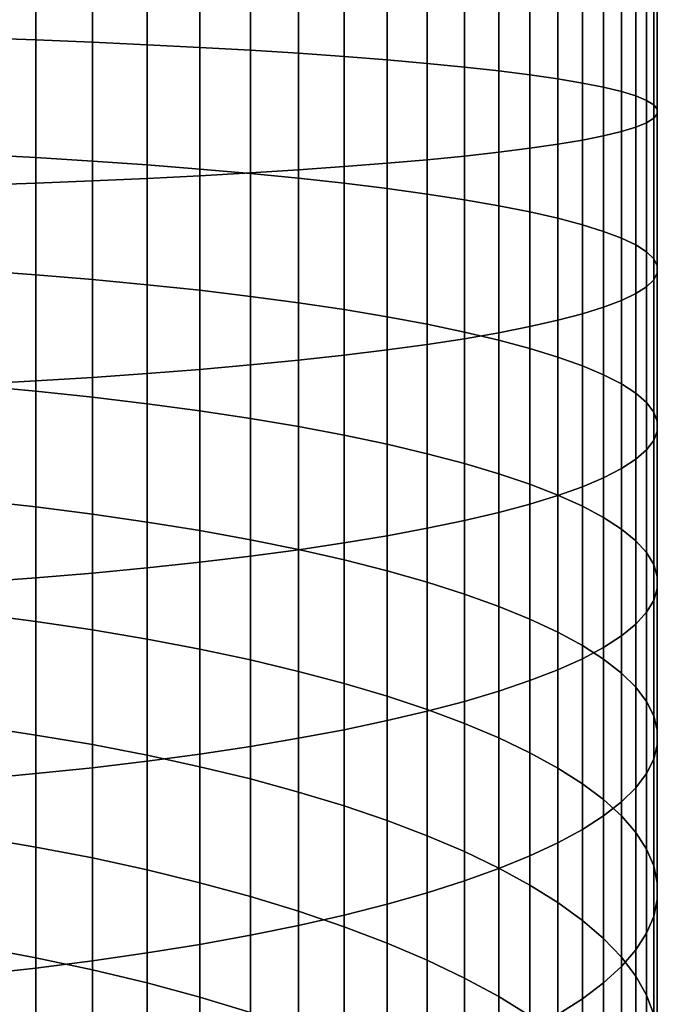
# Model space of a CAD drawing. Header units: metres. Extents: x -82 to 82, y -314 to 27.
# Tile 33 of 256: x 6 to 13, y -268 to -257. Entities that reach past the tile are written whole.
import ezdxf

# ---------------------------------------------------------------- set-up
doc = ezdxf.new("R2010")
doc.units = ezdxf.units.M
doc.layers.add('solid_K_24_41_04_000C07', color=7, linetype='CONTINUOUS')

msp = doc.modelspace()

# ---------------------------------------------------------------- linework, layer by layer
at = {"layer": 'solid_K_24_41_04_000C07'}
for points in [[(6.187316, -257.313385, 284.493286), (5.548094, -257.291168, 284.170563), (5.548094, -256.010712, 284.233856), (6.187316, -256.020447, 284.55719)], [(6.807748, -257.337952, 284.850647), (6.187316, -257.313385, 284.493286), (6.187316, -256.020447, 284.55719), (6.807748, -256.031219, 284.915253)], [(7.407505, -257.364838, 285.241577), (6.807748, -257.337952, 284.850647), (6.807748, -256.031219, 284.915253), (7.407505, -256.04303, 285.306915)], [(7.984765, -257.393951, 285.664856), (7.407505, -257.364838, 285.241577), (7.407505, -256.04303, 285.306915), (7.984765, -256.055786, 285.730988)], [(8.537776, -257.425201, 286.119232), (7.984765, -257.393951, 285.664856), (7.984765, -256.055786, 285.730988), (8.537776, -256.069489, 286.186218)], [(9.064858, -257.458496, 286.603302), (8.537776, -257.425201, 286.119232), (8.537776, -256.069489, 286.186218), (9.064858, -256.084106, 286.671234)], [(9.564411, -257.493744, 287.115601), (9.064858, -257.458496, 286.603302), (9.064858, -256.084106, 286.671234), (9.564411, -256.099548, 287.184509)], [(10.034917, -257.530792, 287.654572), (9.564411, -257.493744, 287.115601), (9.564411, -256.099548, 287.184509), (10.034917, -256.115814, 287.724518)], [(10.474946, -257.56958, 288.218597), (10.034917, -257.530792, 287.654572), (10.034917, -256.115814, 287.724518), (10.474946, -256.132812, 288.289612)], [(10.883164, -257.609985, 288.805939), (10.474946, -257.56958, 288.218597), (10.474946, -256.132812, 288.289612), (10.883164, -256.150543, 288.878082)], [(11.25833, -257.651855, 289.414825), (10.883164, -257.609985, 288.805939), (10.883164, -256.150543, 288.878082), (11.25833, -256.168915, 289.488129)], [(11.599305, -257.695099, 290.043396), (11.25833, -257.651855, 289.414825), (11.25833, -256.168915, 289.488129), (11.599305, -256.187866, 290.117889)], [(11.905053, -257.739532, 290.689789), (11.599305, -257.695099, 290.043396), (11.599305, -256.187866, 290.117889), (11.905053, -256.207367, 290.765503)], [(12.174646, -257.785095, 291.351959), (11.905053, -257.739532, 290.689789), (11.905053, -256.207367, 290.765503), (12.174646, -256.227356, 291.428955)], [(12.407265, -257.831573, 292.027954), (12.174646, -257.785095, 291.351959), (12.174646, -256.227356, 291.428955), (12.407265, -256.247742, 292.106232)], [(12.602203, -257.878876, 292.715729), (12.407265, -257.831573, 292.027954), (12.407265, -256.247742, 292.106232), (12.602203, -256.268494, 292.795319)], [(12.758869, -257.926849, 293.413147), (12.602203, -257.878876, 292.715729), (12.602203, -256.268494, 292.795319), (12.758869, -256.28952, 293.49408)], [(12.876787, -257.975342, 294.118134), (12.758869, -257.926849, 293.413147), (12.758869, -256.28952, 293.49408), (12.876787, -256.310791, 294.200378)], [(12.955599, -258.0242, 294.828522), (12.876787, -257.975342, 294.118134), (12.876787, -256.310791, 294.200378), (12.955599, -256.332214, 294.91214)], [(12.995064, -258.073273, 295.542145), (12.955599, -258.0242, 294.828522), (12.955599, -256.332214, 294.91214), (12.995064, -256.35376, 295.627136)], [(12.602203, -258.316803, 299.083313), (12.758869, -258.26886, 298.385864), (12.758869, -256.439545, 298.476288), (12.602203, -256.460571, 299.175049)], [(12.758869, -258.26886, 298.385864), (12.876787, -258.220367, 297.680908), (12.876787, -256.418274, 297.769958), (12.758869, -256.439545, 298.476288)], [(12.876787, -258.220367, 297.680908), (12.955599, -258.171509, 296.97052), (12.955599, -256.396851, 297.058228), (12.876787, -256.418274, 297.769958)], [(12.955599, -258.171509, 296.97052), (12.995064, -258.122437, 296.256866), (12.995064, -256.375305, 296.343231), (12.955599, -256.396851, 297.058228)], [(12.995064, -258.122437, 296.256866), (12.995064, -258.073273, 295.542145), (12.995064, -256.35376, 295.627136), (12.995064, -256.375305, 296.343231)], [(10.883164, -258.585724, 302.993073), (11.25833, -258.543823, 302.384186), (11.25833, -256.56015, 302.482239), (10.883164, -256.578522, 303.092285)], [(11.25833, -258.543823, 302.384186), (11.599305, -258.50061, 301.755615), (11.599305, -256.541199, 301.852448), (11.25833, -256.56015, 302.482239)], [(11.599305, -258.50061, 301.755615), (11.905053, -258.456146, 301.109253), (11.905053, -256.521698, 301.204865), (11.599305, -256.541199, 301.852448)], [(11.905053, -258.456146, 301.109253), (12.174646, -258.410614, 300.447052), (12.174646, -256.501709, 300.541412), (11.905053, -256.521698, 301.204865)], [(12.174646, -258.410614, 300.447052), (12.407265, -258.364105, 299.771057), (12.407265, -256.481323, 299.864105), (12.174646, -256.501709, 300.541412)], [(12.407265, -258.364105, 299.771057), (12.602203, -258.316803, 299.083313), (12.602203, -256.460571, 299.175049), (12.407265, -256.481323, 299.864105)], [(7.984765, -258.801727, 306.134155), (8.537776, -258.770508, 305.679779), (8.537776, -256.659576, 305.784119), (7.984765, -256.673279, 306.239349)], [(8.537776, -258.770508, 305.679779), (9.064858, -258.737213, 305.195709), (9.064858, -256.644958, 305.299133), (8.537776, -256.659576, 305.784119)], [(9.064858, -258.737213, 305.195709), (9.564411, -258.701965, 304.683411), (9.564411, -256.629517, 304.785858), (9.064858, -256.644958, 305.299133)], [(9.564411, -258.701965, 304.683411), (10.034917, -258.664886, 304.14444), (10.034917, -256.613251, 304.24585), (9.564411, -256.629517, 304.785858)], [(10.034917, -258.664886, 304.14444), (10.474946, -258.626099, 303.580414), (10.474946, -256.596252, 303.680756), (10.034917, -256.613251, 304.24585)], [(10.474946, -258.626099, 303.580414), (10.883164, -258.585724, 302.993073), (10.883164, -256.578522, 303.092285), (10.474946, -256.596252, 303.680756)], [(5.548094, -258.90451, 307.628448), (6.187316, -258.882324, 307.305725), (6.187316, -256.708618, 307.413147), (5.548094, -256.718353, 307.736481)], [(6.187316, -258.882324, 307.305725), (6.807748, -258.857727, 306.948364), (6.807748, -256.697845, 307.055115), (6.187316, -256.708618, 307.413147)], [(6.807748, -258.857727, 306.948364), (7.407505, -258.830841, 306.557434), (7.407505, -256.686035, 306.663452), (6.807748, -256.697845, 307.055115)], [(7.407505, -258.830841, 306.557434), (7.984765, -258.801727, 306.134155), (7.984765, -256.673279, 306.239349), (7.407505, -256.686035, 306.663452)], [(6.187316, -258.602875, 284.379578), (5.548094, -258.568268, 284.057953), (5.548094, -257.291168, 284.170563), (6.187316, -257.313385, 284.493286)], [(6.807748, -258.641235, 284.735748), (6.187316, -258.602875, 284.379578), (6.187316, -257.313385, 284.493286), (6.807748, -257.337952, 284.850647)], [(7.407505, -258.683167, 285.125336), (6.807748, -258.641235, 284.735748), (6.807748, -257.337952, 284.850647), (7.407505, -257.364838, 285.241577)], [(7.984765, -258.728577, 285.54718), (7.407505, -258.683167, 285.125336), (7.407505, -257.364838, 285.241577), (7.984765, -257.393951, 285.664856)], [(8.537776, -258.777313, 286), (7.984765, -258.728577, 285.54718), (7.984765, -257.393951, 285.664856), (8.537776, -257.425201, 286.119232)], [(9.064858, -258.829254, 286.482422), (8.537776, -258.777313, 286), (8.537776, -257.425201, 286.119232), (9.064858, -257.458496, 286.603302)], [(9.564411, -258.884216, 286.992981), (9.064858, -258.829254, 286.482422), (9.064858, -257.458496, 286.603302), (9.564411, -257.493744, 287.115601)], [(10.034917, -258.942047, 287.530151), (9.564411, -258.884216, 286.992981), (9.564411, -257.493744, 287.115601), (10.034917, -257.530792, 287.654572)], [(10.474946, -259.002533, 288.092255), (10.034917, -258.942047, 287.530151), (10.034917, -257.530792, 287.654572), (10.474946, -257.56958, 288.218597)], [(10.883164, -259.065552, 288.677582), (10.474946, -259.002533, 288.092255), (10.474946, -257.56958, 288.218597), (10.883164, -257.609985, 288.805939)], [(11.25833, -259.13089, 289.284424), (10.883164, -259.065552, 288.677582), (10.883164, -257.609985, 288.805939), (11.25833, -257.651855, 289.414825)], [(11.599305, -259.198303, 289.910858), (11.25833, -259.13089, 289.284424), (11.25833, -257.651855, 289.414825), (11.599305, -257.695099, 290.043396)], [(11.905053, -259.26767, 290.555023), (11.599305, -259.198303, 289.910858), (11.599305, -257.695099, 290.043396), (11.905053, -257.739532, 290.689789)], [(12.174646, -259.338684, 291.214966), (11.905053, -259.26767, 290.555023), (11.905053, -257.739532, 290.689789), (12.174646, -257.785095, 291.351959)], [(12.407265, -259.411224, 291.888672), (12.174646, -259.338684, 291.214966), (12.174646, -257.785095, 291.351959), (12.407265, -257.831573, 292.027954)], [(12.602203, -259.485016, 292.574097), (12.407265, -259.411224, 291.888672), (12.407265, -257.831573, 292.027954), (12.602203, -257.878876, 292.715729)], [(12.758869, -259.559814, 293.269165), (12.602203, -259.485016, 292.574097), (12.602203, -257.878876, 292.715729), (12.758869, -257.926849, 293.413147)], [(12.876787, -259.635468, 293.971741), (12.758869, -259.559814, 293.269165), (12.758869, -257.926849, 293.413147), (12.876787, -257.975342, 294.118134)], [(12.955599, -259.71167, 294.679718), (12.876787, -259.635468, 293.971741), (12.876787, -257.975342, 294.118134), (12.955599, -258.0242, 294.828522)], [(12.995064, -259.788239, 295.39093), (12.955599, -259.71167, 294.679718), (12.955599, -258.0242, 294.828522), (12.995064, -258.073273, 295.542145)], [(12.876787, -260.01767, 297.5224), (12.955599, -259.941467, 296.814453), (12.955599, -258.171509, 296.97052), (12.876787, -258.220367, 297.680908)], [(12.955599, -259.941467, 296.814453), (12.995064, -259.864899, 296.10321), (12.995064, -258.122437, 296.256866), (12.955599, -258.171509, 296.97052)], [(12.995064, -259.864899, 296.10321), (12.995064, -259.788239, 295.39093), (12.995064, -258.073273, 295.542145), (12.995064, -258.122437, 296.256866)], [(12.602203, -260.168121, 298.920044), (12.758869, -260.093323, 298.225006), (12.758869, -258.26886, 298.385864), (12.602203, -258.316803, 299.083313)], [(12.758869, -260.093323, 298.225006), (12.876787, -260.01767, 297.5224), (12.876787, -258.220367, 297.680908), (12.758869, -258.26886, 298.385864)], [(12.174646, -260.314453, 300.279175), (12.407265, -260.241913, 299.605469), (12.407265, -258.364105, 299.771057), (12.174646, -258.410614, 300.447052)], [(12.407265, -260.241913, 299.605469), (12.602203, -260.168121, 298.920044), (12.602203, -258.316803, 299.083313), (12.407265, -258.364105, 299.771057)], [(11.25833, -260.522247, 302.209747), (11.599305, -260.454834, 301.583282), (11.599305, -258.50061, 301.755615), (11.25833, -258.543823, 302.384186)], [(11.599305, -260.454834, 301.583282), (11.905053, -260.385468, 300.939117), (11.905053, -258.456146, 301.109253), (11.599305, -258.50061, 301.755615)], [(11.905053, -260.385468, 300.939117), (12.174646, -260.314453, 300.279175), (12.174646, -258.410614, 300.447052), (11.905053, -258.456146, 301.109253)], [(6.187316, -259.887054, 284.216248), (5.548094, -259.840057, 283.896179), (5.548094, -258.568268, 284.057953), (6.187316, -258.602875, 284.379578)], [(6.807748, -259.939087, 284.570648), (6.187316, -259.887054, 284.216248), (6.187316, -258.602875, 284.379578), (6.807748, -258.641235, 284.735748)], [(10.474946, -260.650604, 303.401917), (10.883164, -260.587585, 302.816559), (10.883164, -258.585724, 302.993073), (10.474946, -258.626099, 303.580414)], [(10.883164, -260.587585, 302.816559), (11.25833, -260.522247, 302.209747), (11.25833, -258.543823, 302.384186), (10.883164, -258.585724, 302.993073)], [(7.407505, -259.996002, 284.958344), (6.807748, -259.939087, 284.570648), (6.807748, -258.641235, 284.735748), (7.407505, -258.683167, 285.125336)], [(7.984765, -260.057648, 285.378113), (7.407505, -259.996002, 284.958344), (7.407505, -258.683167, 285.125336), (7.984765, -258.728577, 285.54718)], [(9.064858, -260.823883, 305.011719), (9.564411, -260.768921, 304.50116), (9.564411, -258.701965, 304.683411), (9.064858, -258.737213, 305.195709)], [(9.564411, -260.768921, 304.50116), (10.034917, -260.711121, 303.96402), (10.034917, -258.664886, 304.14444), (9.564411, -258.701965, 304.683411)], [(10.034917, -260.711121, 303.96402), (10.474946, -260.650604, 303.401917), (10.474946, -258.626099, 303.580414), (10.034917, -258.664886, 304.14444)], [(7.407505, -260.969971, 306.368805), (7.984765, -260.924561, 305.94696), (7.984765, -258.801727, 306.134155), (7.407505, -258.830841, 306.557434)], [(8.537776, -260.12384, 285.828735), (7.984765, -260.057648, 285.378113), (7.984765, -258.728577, 285.54718), (8.537776, -258.777313, 286)], [(7.984765, -260.924561, 305.94696), (8.537776, -260.875824, 305.494141), (8.537776, -258.770508, 305.679779), (7.984765, -258.801727, 306.134155)], [(8.537776, -260.875824, 305.494141), (9.064858, -260.823883, 305.011719), (9.064858, -258.737213, 305.195709), (8.537776, -258.770508, 305.679779)], [(9.064858, -260.194336, 286.308777), (8.537776, -260.12384, 285.828735), (8.537776, -258.777313, 286), (9.064858, -258.829254, 286.482422)], [(5.548094, -261.084869, 307.436188), (6.187316, -261.050262, 307.114563), (6.187316, -258.882324, 307.305725), (5.548094, -258.90451, 307.628448)], [(6.187316, -261.050262, 307.114563), (6.807748, -261.011932, 306.758423), (6.807748, -258.857727, 306.948364), (6.187316, -258.882324, 307.305725)], [(6.807748, -261.011932, 306.758423), (7.407505, -260.969971, 306.368805), (7.407505, -258.830841, 306.557434), (6.807748, -258.857727, 306.948364)], [(9.564411, -260.268921, 286.816864), (9.064858, -260.194336, 286.308777), (9.064858, -258.829254, 286.482422), (9.564411, -258.884216, 286.992981)], [(10.034917, -260.347412, 287.351379), (9.564411, -260.268921, 286.816864), (9.564411, -258.884216, 286.992981), (10.034917, -258.942047, 287.530151)], [(10.474946, -260.429565, 287.910736), (10.034917, -260.347412, 287.351379), (10.034917, -258.942047, 287.530151), (10.474946, -259.002533, 288.092255)], [(10.883164, -260.515106, 288.493225), (10.474946, -260.429565, 287.910736), (10.474946, -259.002533, 288.092255), (10.883164, -259.065552, 288.677582)], [(11.25833, -260.60376, 289.097076), (10.883164, -260.515106, 288.493225), (10.883164, -259.065552, 288.677582), (11.25833, -259.13089, 289.284424)], [(11.599305, -260.695312, 289.720428), (11.25833, -260.60376, 289.097076), (11.25833, -259.13089, 289.284424), (11.599305, -259.198303, 289.910858)], [(11.905053, -260.789429, 290.36145), (11.599305, -260.695312, 289.720428), (11.599305, -259.198303, 289.910858), (11.905053, -259.26767, 290.555023)], [(12.174646, -260.885864, 291.018158), (11.905053, -260.789429, 290.36145), (11.905053, -259.26767, 290.555023), (12.174646, -259.338684, 291.214966)], [(12.407265, -260.984314, 291.688568), (12.174646, -260.885864, 291.018158), (12.174646, -259.338684, 291.214966), (12.407265, -259.411224, 291.888672)], [(12.602203, -261.084473, 292.370636), (12.407265, -260.984314, 291.688568), (12.407265, -259.411224, 291.888672), (12.602203, -259.485016, 292.574097)], [(12.758869, -261.186035, 293.062286), (12.602203, -261.084473, 292.370636), (12.602203, -259.485016, 292.574097), (12.758869, -259.559814, 293.269165)], [(12.876787, -261.288696, 293.761444), (12.758869, -261.186035, 293.062286), (12.758869, -259.559814, 293.269165), (12.876787, -259.635468, 293.971741)], [(12.955599, -261.392151, 294.465942), (12.876787, -261.288696, 293.761444), (12.876787, -259.635468, 293.971741), (12.955599, -259.71167, 294.679718)], [(12.995064, -261.496094, 295.173676), (12.955599, -261.392151, 294.465942), (12.955599, -259.71167, 294.679718), (12.995064, -259.788239, 295.39093)], [(12.995064, -261.600159, 295.882507), (12.995064, -261.496094, 295.173676), (12.995064, -259.788239, 295.39093), (12.995064, -259.864899, 296.10321)], [(6.187316, -261.16394, 284.00351), (5.548094, -261.104645, 283.685516), (5.548094, -259.840057, 283.896179), (6.187316, -259.887054, 284.216248)], [(6.807748, -261.229614, 284.355652), (6.187316, -261.16394, 284.00351), (6.187316, -259.887054, 284.216248), (6.807748, -259.939087, 284.570648)], [(12.955599, -261.704102, 296.59024), (12.995064, -261.600159, 295.882507), (12.995064, -259.864899, 296.10321), (12.955599, -259.941467, 296.814453)], [(7.407505, -261.301453, 284.740845), (6.807748, -261.229614, 284.355652), (6.807748, -259.939087, 284.570648), (7.407505, -259.996002, 284.958344)], [(7.984765, -261.379242, 285.157928), (7.407505, -261.301453, 284.740845), (7.407505, -259.996002, 284.958344), (7.984765, -260.057648, 285.378113)], [(12.876787, -261.807556, 297.294739), (12.955599, -261.704102, 296.59024), (12.955599, -259.941467, 296.814453), (12.876787, -260.01767, 297.5224)], [(8.537776, -261.462738, 285.605652), (7.984765, -261.379242, 285.157928), (7.984765, -260.057648, 285.378113), (8.537776, -260.12384, 285.828735)], [(12.602203, -262.01178, 298.685547), (12.758869, -261.910217, 297.993896), (12.758869, -260.093323, 298.225006), (12.602203, -260.168121, 298.920044)], [(12.758869, -261.910217, 297.993896), (12.876787, -261.807556, 297.294739), (12.876787, -260.01767, 297.5224), (12.758869, -260.093323, 298.225006)], [(9.064858, -261.551697, 286.082642), (8.537776, -261.462738, 285.605652), (8.537776, -260.12384, 285.828735), (9.064858, -260.194336, 286.308777)], [(9.564411, -261.645844, 286.587463), (9.064858, -261.551697, 286.082642), (9.064858, -260.194336, 286.308777), (9.564411, -260.268921, 286.816864)], [(12.407265, -262.111938, 299.367615), (12.602203, -262.01178, 298.685547), (12.602203, -260.168121, 298.920044), (12.407265, -260.241913, 299.605469)], [(10.034917, -261.744873, 287.118561), (9.564411, -261.645844, 286.587463), (9.564411, -260.268921, 286.816864), (10.034917, -260.347412, 287.351379)], [(11.905053, -262.306824, 300.694733), (12.174646, -262.210388, 300.038025), (12.174646, -260.314453, 300.279175), (11.905053, -260.385468, 300.939117)], [(12.174646, -262.210388, 300.038025), (12.407265, -262.111938, 299.367615), (12.407265, -260.241913, 299.605469), (12.174646, -260.314453, 300.279175)], [(10.474946, -261.848511, 287.674316), (10.034917, -261.744873, 287.118561), (10.034917, -260.347412, 287.351379), (10.474946, -260.429565, 287.910736)], [(10.883164, -261.956451, 288.253082), (10.474946, -261.848511, 287.674316), (10.474946, -260.429565, 287.910736), (10.883164, -260.515106, 288.493225)], [(11.599305, -262.40094, 301.335754), (11.905053, -262.306824, 300.694733), (11.905053, -260.385468, 300.939117), (11.599305, -260.454834, 301.583282)], [(11.25833, -262.068329, 288.853058), (10.883164, -261.956451, 288.253082), (10.883164, -260.515106, 288.493225), (11.25833, -260.60376, 289.097076)], [(10.883164, -262.581177, 302.562988), (11.25833, -262.492493, 301.959137), (11.25833, -260.522247, 302.209747), (10.883164, -260.587585, 302.816559)], [(11.25833, -262.492493, 301.959137), (11.599305, -262.40094, 301.335754), (11.599305, -260.454834, 301.583282), (11.25833, -260.522247, 302.209747)], [(10.034917, -262.74884, 303.704803), (10.474946, -262.666687, 303.145477), (10.474946, -260.650604, 303.401917), (10.034917, -260.711121, 303.96402)], [(10.474946, -262.666687, 303.145477), (10.883164, -262.581177, 302.562988), (10.883164, -260.587585, 302.816559), (10.474946, -260.650604, 303.401917)], [(11.599305, -262.183838, 289.472443), (11.25833, -262.068329, 288.853058), (11.25833, -260.60376, 289.097076), (11.599305, -260.695312, 289.720428)], [(9.064858, -262.901947, 304.747406), (9.564411, -262.827332, 304.239319), (9.564411, -260.768921, 304.50116), (9.064858, -260.823883, 305.011719)], [(9.564411, -262.827332, 304.239319), (10.034917, -262.74884, 303.704803), (10.034917, -260.711121, 303.96402), (9.564411, -260.768921, 304.50116)], [(11.905053, -262.302612, 290.109375), (11.599305, -262.183838, 289.472443), (11.599305, -260.695312, 289.720428), (11.905053, -260.789429, 290.36145)], [(7.984765, -263.038605, 305.67807), (8.537776, -262.972443, 305.227448), (8.537776, -260.875824, 305.494141), (7.984765, -260.924561, 305.94696)], [(8.537776, -262.972443, 305.227448), (9.064858, -262.901947, 304.747406), (9.064858, -260.823883, 305.011719), (8.537776, -260.875824, 305.494141)], [(12.174646, -262.424316, 290.761871), (11.905053, -262.302612, 290.109375), (11.905053, -260.789429, 290.36145), (12.174646, -260.885864, 291.018158)], [(6.807748, -263.157166, 306.485535), (7.407505, -263.10025, 306.097839), (7.407505, -260.969971, 306.368805), (6.807748, -261.011932, 306.758423)], [(7.407505, -263.10025, 306.097839), (7.984765, -263.038605, 305.67807), (7.984765, -260.924561, 305.94696), (7.407505, -260.969971, 306.368805)], [(12.407265, -262.548523, 291.427979), (12.174646, -262.424316, 290.761871), (12.174646, -260.885864, 291.018158), (12.407265, -260.984314, 291.688568)], [(12.602203, -262.674896, 292.105682), (12.407265, -262.548523, 291.427979), (12.407265, -260.984314, 291.688568), (12.602203, -261.084473, 292.370636)], [(5.548094, -263.256195, 307.160004), (6.187316, -263.209198, 306.839935), (6.187316, -261.050262, 307.114563), (5.548094, -261.084869, 307.436188)], [(6.187316, -263.209198, 306.839935), (6.807748, -263.157166, 306.485535), (6.807748, -261.011932, 306.758423), (6.187316, -261.050262, 307.114563)], [(12.758869, -262.80307, 292.792908), (12.602203, -262.674896, 292.105682), (12.602203, -261.084473, 292.370636), (12.758869, -261.186035, 293.062286)], [(6.187316, -262.431702, 283.741699), (5.548094, -262.360199, 283.426208), (5.548094, -261.104645, 283.685516), (6.187316, -261.16394, 284.00351)], [(6.807748, -262.510895, 284.091034), (6.187316, -262.431702, 283.741699), (6.187316, -261.16394, 284.00351), (6.807748, -261.229614, 284.355652)], [(12.876787, -262.932617, 293.487579), (12.758869, -262.80307, 292.792908), (12.758869, -261.186035, 293.062286), (12.876787, -261.288696, 293.761444)], [(7.407505, -262.597534, 284.473175), (6.807748, -262.510895, 284.091034), (6.807748, -261.229614, 284.355652), (7.407505, -261.301453, 284.740845)], [(7.984765, -262.691345, 284.886963), (7.407505, -262.597534, 284.473175), (7.407505, -261.301453, 284.740845), (7.984765, -261.379242, 285.157928)], [(12.955599, -263.063171, 294.187561), (12.876787, -262.932617, 293.487579), (12.876787, -261.288696, 293.761444), (12.955599, -261.392151, 294.465942)], [(8.537776, -262.792053, 285.331146), (7.984765, -262.691345, 284.886963), (7.984765, -261.379242, 285.157928), (8.537776, -261.462738, 285.605652)], [(12.995064, -263.194305, 294.890778), (12.955599, -263.063171, 294.187561), (12.955599, -261.392151, 294.465942), (12.995064, -261.496094, 295.173676)], [(9.064858, -262.899323, 285.804352), (8.537776, -262.792053, 285.331146), (8.537776, -261.462738, 285.605652), (9.064858, -261.551697, 286.082642)], [(12.995064, -263.325623, 295.595032), (12.995064, -263.194305, 294.890778), (12.995064, -261.496094, 295.173676), (12.995064, -261.600159, 295.882507)], [(9.564411, -263.012848, 286.305145), (9.064858, -262.899323, 285.804352), (9.064858, -261.551697, 286.082642), (9.564411, -261.645844, 286.587463)], [(12.955599, -263.456757, 296.298248), (12.995064, -263.325623, 295.595032), (12.995064, -261.600159, 295.882507), (12.955599, -261.704102, 296.59024)], [(10.034917, -263.132294, 286.832031), (9.564411, -263.012848, 286.305145), (9.564411, -261.645844, 286.587463), (10.034917, -261.744873, 287.118561)], [(12.876787, -263.587311, 296.99823), (12.955599, -263.456757, 296.298248), (12.955599, -261.704102, 296.59024), (12.876787, -261.807556, 297.294739)], [(10.474946, -263.257294, 287.383392), (10.034917, -263.132294, 286.832031), (10.034917, -261.744873, 287.118561), (10.474946, -261.848511, 287.674316)], [(10.883164, -263.387482, 287.95755), (10.474946, -263.257294, 287.383392), (10.474946, -261.848511, 287.674316), (10.883164, -261.956451, 288.253082)], [(12.758869, -263.716858, 297.692902), (12.876787, -263.587311, 296.99823), (12.876787, -261.807556, 297.294739), (12.758869, -261.910217, 297.993896)], [(11.25833, -263.5224, 288.552765), (10.883164, -263.387482, 287.95755), (10.883164, -261.956451, 288.253082), (11.25833, -262.068329, 288.853058)], [(12.602203, -263.845032, 298.380127), (12.758869, -263.716858, 297.692902), (12.758869, -261.910217, 297.993896), (12.602203, -262.01178, 298.685547)], [(12.407265, -263.971405, 299.057831), (12.602203, -263.845032, 298.380127), (12.602203, -262.01178, 298.685547), (12.407265, -262.111938, 299.367615)], [(11.599305, -263.661713, 289.167236), (11.25833, -263.5224, 288.552765), (11.25833, -262.068329, 288.853058), (11.599305, -262.183838, 289.472443)], [(12.174646, -264.095612, 299.723938), (12.407265, -263.971405, 299.057831), (12.407265, -262.111938, 299.367615), (12.174646, -262.210388, 300.038025)], [(11.905053, -263.804962, 289.799103), (11.599305, -263.661713, 289.167236), (11.599305, -262.183838, 289.472443), (11.905053, -262.302612, 290.109375)], [(11.905053, -264.217316, 300.376434), (12.174646, -264.095612, 299.723938), (12.174646, -262.210388, 300.038025), (11.905053, -262.306824, 300.694733)], [(6.187316, -263.688416, 283.431183), (5.548094, -263.604797, 283.118713), (5.548094, -262.360199, 283.426208), (6.187316, -262.431702, 283.741699)], [(11.599305, -264.33609, 301.013336), (11.905053, -264.217316, 300.376434), (11.905053, -262.306824, 300.694733), (11.599305, -262.40094, 301.335754)], [(12.174646, -263.951721, 290.446442), (11.905053, -263.804962, 289.799103), (11.905053, -262.302612, 290.109375), (12.174646, -262.424316, 290.761871)], [(6.807748, -263.781036, 283.777222), (6.187316, -263.688416, 283.431183), (6.187316, -262.431702, 283.741699), (6.807748, -262.510895, 284.091034)], [(10.883164, -264.563477, 302.232727), (11.25833, -264.451599, 301.632721), (11.25833, -262.492493, 301.959137), (10.883164, -262.581177, 302.562988)], [(11.25833, -264.451599, 301.632721), (11.599305, -264.33609, 301.013336), (11.599305, -262.40094, 301.335754), (11.25833, -262.492493, 301.959137)], [(12.407265, -264.101532, 291.107269), (12.174646, -263.951721, 290.446442), (12.174646, -262.424316, 290.761871), (12.407265, -262.548523, 291.427979)], [(7.407505, -263.882355, 284.155731), (6.807748, -263.781036, 283.777222), (6.807748, -262.510895, 284.091034), (7.407505, -262.597534, 284.473175)], [(7.984765, -263.992035, 284.565613), (7.407505, -263.882355, 284.155731), (7.407505, -262.597534, 284.473175), (7.984765, -262.691345, 284.886963)], [(10.474946, -264.671417, 302.811462), (10.883164, -264.563477, 302.232727), (10.883164, -262.581177, 302.562988), (10.474946, -262.666687, 303.145477)], [(12.602203, -264.253937, 291.779572), (12.407265, -264.101532, 291.107269), (12.407265, -262.548523, 291.427979), (12.602203, -262.674896, 292.105682)], [(8.537776, -264.109772, 285.005554), (7.984765, -263.992035, 284.565613), (7.984765, -262.691345, 284.886963), (8.537776, -262.792053, 285.331146)], [(10.034917, -264.775055, 303.367249), (10.474946, -264.671417, 302.811462), (10.474946, -262.666687, 303.145477), (10.034917, -262.74884, 303.704803)], [(12.758869, -264.408508, 292.461334), (12.602203, -264.253937, 291.779572), (12.602203, -262.674896, 292.105682), (12.758869, -262.80307, 292.792908)], [(9.064858, -264.235229, 285.474274), (8.537776, -264.109772, 285.005554), (8.537776, -262.792053, 285.331146), (9.064858, -262.899323, 285.804352)], [(9.564411, -264.874084, 303.898346), (10.034917, -264.775055, 303.367249), (10.034917, -262.74884, 303.704803), (9.564411, -262.827332, 304.239319)], [(12.876787, -264.564728, 293.150513), (12.758869, -264.408508, 292.461334), (12.758869, -262.80307, 292.792908), (12.876787, -262.932617, 293.487579)], [(8.537776, -265.05719, 304.880127), (9.064858, -264.968231, 304.403137), (9.064858, -262.901947, 304.747406), (8.537776, -262.972443, 305.227448)], [(9.064858, -264.968231, 304.403137), (9.564411, -264.874084, 303.898346), (9.564411, -262.827332, 304.239319), (9.064858, -262.901947, 304.747406)], [(9.564411, -264.367981, 285.970337), (9.064858, -264.235229, 285.474274), (9.064858, -262.899323, 285.804352), (9.564411, -263.012848, 286.305145)], [(7.984765, -265.140686, 305.32785), (8.537776, -265.05719, 304.880127), (8.537776, -262.972443, 305.227448), (7.984765, -263.038605, 305.67807)], [(10.034917, -264.50766, 286.492218), (9.564411, -264.367981, 285.970337), (9.564411, -263.012848, 286.305145), (10.034917, -263.132294, 286.832031)], [(12.955599, -264.722168, 293.84494), (12.876787, -264.564728, 293.150513), (12.876787, -262.932617, 293.487579), (12.955599, -263.063171, 294.187561)], [(6.807748, -265.290314, 306.130157), (7.407505, -265.218475, 305.744965), (7.407505, -263.10025, 306.097839), (6.807748, -263.157166, 306.485535)], [(7.407505, -265.218475, 305.744965), (7.984765, -265.140686, 305.32785), (7.984765, -263.038605, 305.67807), (7.407505, -263.10025, 306.097839)], [(10.474946, -264.653839, 287.03833), (10.034917, -264.50766, 286.492218), (10.034917, -263.132294, 286.832031), (10.474946, -263.257294, 287.383392)], [(12.995064, -264.880341, 294.542572), (12.955599, -264.722168, 293.84494), (12.955599, -263.063171, 294.187561), (12.995064, -263.194305, 294.890778)], [(5.548094, -265.415283, 306.800293), (6.187316, -265.355988, 306.4823), (6.187316, -263.209198, 306.839935), (5.548094, -263.256195, 307.160004)], [(6.187316, -265.355988, 306.4823), (6.807748, -265.290314, 306.130157), (6.807748, -263.157166, 306.485535), (6.187316, -263.209198, 306.839935)], [(12.995064, -265.038727, 295.241241), (12.995064, -264.880341, 294.542572), (12.995064, -263.194305, 294.890778), (12.995064, -263.325623, 295.595032)], [(10.883164, -264.80603, 287.607056), (10.474946, -264.653839, 287.03833), (10.474946, -263.257294, 287.383392), (10.883164, -263.387482, 287.95755)], [(12.955599, -265.196869, 295.938873), (12.995064, -265.038727, 295.241241), (12.995064, -263.325623, 295.595032), (12.955599, -263.456757, 296.298248)], [(11.25833, -264.963837, 288.196625), (10.883164, -264.80603, 287.607056), (10.883164, -263.387482, 287.95755), (11.25833, -263.5224, 288.552765)], [(12.876787, -265.354309, 296.633331), (12.955599, -265.196869, 295.938873), (12.955599, -263.456757, 296.298248), (12.876787, -263.587311, 296.99823)], [(11.599305, -265.126709, 288.805267), (11.25833, -264.963837, 288.196625), (11.25833, -263.5224, 288.552765), (11.599305, -263.661713, 289.167236)], [(6.187316, -264.932251, 283.072479), (5.548094, -264.836609, 282.763428), (5.548094, -263.604797, 283.118713), (6.187316, -263.688416, 283.431183)], [(11.905053, -265.29422, 289.431152), (11.599305, -265.126709, 288.805267), (11.599305, -263.661713, 289.167236), (11.905053, -263.804962, 289.799103)], [(12.758869, -265.510559, 297.322479), (12.876787, -265.354309, 296.633331), (12.876787, -263.587311, 296.99823), (12.758869, -263.716858, 297.692902)], [(6.807748, -265.038116, 283.414673), (6.187316, -264.932251, 283.072479), (6.187316, -263.688416, 283.431183), (6.807748, -263.781036, 283.777222)], [(7.407505, -265.153961, 283.789001), (6.807748, -265.038116, 283.414673), (6.807748, -263.781036, 283.777222), (7.407505, -263.882355, 284.155731)], [(12.602203, -265.6651, 298.004242), (12.758869, -265.510559, 297.322479), (12.758869, -263.716858, 297.692902), (12.602203, -263.845032, 298.380127)], [(7.984765, -265.279358, 284.194336), (7.407505, -265.153961, 283.789001), (7.407505, -263.882355, 284.155731), (7.984765, -263.992035, 284.565613)], [(12.174646, -265.46582, 290.072327), (11.905053, -265.29422, 289.431152), (11.905053, -263.804962, 289.799103), (12.174646, -263.951721, 290.446442)], [(12.407265, -265.817535, 298.676575), (12.602203, -265.6651, 298.004242), (12.602203, -263.845032, 298.380127), (12.407265, -263.971405, 299.057831)], [(8.537776, -265.413971, 284.629425), (7.984765, -265.279358, 284.194336), (7.984765, -263.992035, 284.565613), (8.537776, -264.109772, 285.005554)], [(12.407265, -265.640991, 290.726898), (12.174646, -265.46582, 290.072327), (12.174646, -263.951721, 290.446442), (12.407265, -264.101532, 291.107269)], [(12.174646, -265.967346, 299.337402), (12.407265, -265.817535, 298.676575), (12.407265, -263.971405, 299.057831), (12.174646, -264.095612, 299.723938)], [(9.064858, -265.557404, 285.092957), (8.537776, -265.413971, 284.629425), (8.537776, -264.109772, 285.005554), (9.064858, -264.235229, 285.474274)], [(11.905053, -266.114105, 299.984711), (12.174646, -265.967346, 299.337402), (12.174646, -264.095612, 299.723938), (11.905053, -264.217316, 300.376434)], [(12.602203, -265.819244, 291.392822), (12.407265, -265.640991, 290.726898), (12.407265, -264.101532, 291.107269), (12.602203, -264.253937, 291.779572)], [(11.599305, -266.257355, 300.616577), (11.905053, -266.114105, 299.984711), (11.905053, -264.217316, 300.376434), (11.599305, -264.33609, 301.013336)], [(9.564411, -265.709198, 285.583527), (9.064858, -265.557404, 285.092957), (9.064858, -264.235229, 285.474274), (9.564411, -264.367981, 285.970337)], [(12.758869, -265.999969, 292.068146), (12.602203, -265.819244, 291.392822), (12.602203, -264.253937, 291.779572), (12.758869, -264.408508, 292.461334)], [(10.034917, -265.868896, 286.099609), (9.564411, -265.709198, 285.583527), (9.564411, -264.367981, 285.970337), (10.034917, -264.50766, 286.492218)], [(11.25833, -266.396637, 301.231049), (11.599305, -266.257355, 300.616577), (11.599305, -264.33609, 301.013336), (11.25833, -264.451599, 301.632721)], [(12.876787, -266.182648, 292.750763), (12.758869, -265.999969, 292.068146), (12.758869, -264.408508, 292.461334), (12.876787, -264.564728, 293.150513)], [(10.474946, -266.036011, 286.639709), (10.034917, -265.868896, 286.099609), (10.034917, -264.50766, 286.492218), (10.474946, -264.653839, 287.03833)], [(10.883164, -266.531586, 301.826263), (11.25833, -266.396637, 301.231049), (11.25833, -264.451599, 301.632721), (10.883164, -264.563477, 302.232727)], [(10.474946, -266.661743, 302.400421), (10.883164, -266.531586, 301.826263), (10.883164, -264.563477, 302.232727), (10.474946, -264.671417, 302.811462)], [(10.883164, -266.210022, 287.202148), (10.474946, -266.036011, 286.639709), (10.474946, -264.653839, 287.03833), (10.883164, -264.80603, 287.607056)], [(12.955599, -266.36676, 293.438629), (12.876787, -266.182648, 292.750763), (12.876787, -264.564728, 293.150513), (12.955599, -264.722168, 293.84494)], [(10.034917, -266.786743, 302.951782), (10.474946, -266.661743, 302.400421), (10.474946, -264.671417, 302.811462), (10.034917, -264.775055, 303.367249)], [(12.995064, -266.551697, 294.129608), (12.955599, -266.36676, 293.438629), (12.955599, -264.722168, 293.84494), (12.995064, -264.880341, 294.542572)], [(6.187316, -266.161285, 282.666046), (5.548094, -266.053833, 282.360931), (5.548094, -264.836609, 282.763428), (6.187316, -264.932251, 283.072479)], [(9.564411, -266.906189, 303.478668), (10.034917, -266.786743, 302.951782), (10.034917, -264.775055, 303.367249), (9.564411, -264.874084, 303.898346)], [(11.25833, -266.390442, 287.785187), (10.883164, -266.210022, 287.202148), (10.883164, -264.80603, 287.607056), (11.25833, -264.963837, 288.196625)], [(6.807748, -266.280304, 283.003906), (6.187316, -266.161285, 282.666046), (6.187316, -264.932251, 283.072479), (6.807748, -265.038116, 283.414673)], [(8.537776, -267.127014, 304.452698), (9.064858, -267.019745, 303.979492), (9.064858, -264.968231, 304.403137), (8.537776, -265.05719, 304.880127)], [(9.064858, -267.019745, 303.979492), (9.564411, -266.906189, 303.478668), (9.564411, -264.874084, 303.898346), (9.064858, -264.968231, 304.403137)], [(11.599305, -266.57666, 288.387115), (11.25833, -266.390442, 287.785187), (11.25833, -264.963837, 288.196625), (11.599305, -265.126709, 288.805267)], [(12.995064, -266.736908, 294.821686), (12.995064, -266.551697, 294.129608), (12.995064, -264.880341, 294.542572), (12.995064, -265.038727, 295.241241)], [(7.407505, -266.410461, 283.373505), (6.807748, -266.280304, 283.003906), (6.807748, -265.038116, 283.414673), (7.407505, -265.153961, 283.789001)], [(7.984765, -267.227722, 304.896851), (8.537776, -267.127014, 304.452698), (8.537776, -265.05719, 304.880127), (7.984765, -265.140686, 305.32785)], [(12.955599, -266.921844, 295.512695), (12.995064, -266.736908, 294.821686), (12.995064, -265.038727, 295.241241), (12.955599, -265.196869, 295.938873)], [(7.407505, -267.321503, 305.310638), (7.984765, -267.227722, 304.896851), (7.984765, -265.140686, 305.32785), (7.407505, -265.218475, 305.744965)], [(7.984765, -266.551422, 283.773682), (7.407505, -266.410461, 283.373505), (7.407505, -265.153961, 283.789001), (7.984765, -265.279358, 284.194336)], [(11.905053, -266.768188, 289.006042), (11.599305, -266.57666, 288.387115), (11.599305, -265.126709, 288.805267), (11.905053, -265.29422, 289.431152)], [(6.187316, -267.487335, 306.042114), (6.807748, -267.408142, 305.69278), (6.807748, -265.290314, 306.130157), (6.187316, -265.355988, 306.4823)], [(6.807748, -267.408142, 305.69278), (7.407505, -267.321503, 305.310638), (7.407505, -265.218475, 305.744965), (6.807748, -265.290314, 306.130157)], [(8.537776, -266.702728, 284.203278), (7.984765, -266.551422, 283.773682), (7.984765, -265.279358, 284.194336), (8.537776, -265.413971, 284.629425)], [(12.174646, -266.964386, 289.640137), (11.905053, -266.768188, 289.006042), (11.905053, -265.29422, 289.431152), (12.174646, -265.46582, 290.072327)], [(12.876787, -267.105927, 296.200531), (12.955599, -266.921844, 295.512695), (12.955599, -265.196869, 295.938873), (12.876787, -265.354309, 296.633331)], [(5.548094, -267.558868, 306.357605), (6.187316, -267.487335, 306.042114), (6.187316, -265.355988, 306.4823), (5.548094, -265.415283, 306.800293)], [(12.758869, -267.288635, 296.883148), (12.876787, -267.105927, 296.200531), (12.876787, -265.354309, 296.633331), (12.758869, -265.510559, 297.322479)], [(9.064858, -266.863892, 284.660919), (8.537776, -266.702728, 284.203278), (8.537776, -265.413971, 284.629425), (9.064858, -265.557404, 285.092957)], [(12.407265, -267.164673, 290.287445), (12.174646, -266.964386, 289.640137), (12.174646, -265.46582, 290.072327), (12.407265, -265.640991, 290.726898)], [(12.602203, -267.46936, 297.558472), (12.758869, -267.288635, 296.883148), (12.758869, -265.510559, 297.322479), (12.602203, -265.6651, 298.004242)], [(9.564411, -267.034485, 285.145264), (9.064858, -266.863892, 284.660919), (9.064858, -265.557404, 285.092957), (9.564411, -265.709198, 285.583527)], [(10.034917, -267.213959, 285.654846), (9.564411, -267.034485, 285.145264), (9.564411, -265.709198, 285.583527), (10.034917, -265.868896, 286.099609)], [(12.602203, -267.368439, 290.946045), (12.407265, -267.164673, 290.287445), (12.407265, -265.640991, 290.726898), (12.602203, -265.819244, 291.392822)], [(12.407265, -267.647583, 298.224396), (12.602203, -267.46936, 297.558472), (12.602203, -265.6651, 298.004242), (12.407265, -265.817535, 298.676575)], [(12.174646, -267.822784, 298.878967), (12.407265, -267.647583, 298.224396), (12.407265, -265.817535, 298.676575), (12.174646, -265.967346, 299.337402)], [(12.758869, -267.575073, 291.613861), (12.602203, -267.368439, 290.946045), (12.602203, -265.819244, 291.392822), (12.758869, -265.999969, 292.068146)], [(10.474946, -267.401794, 286.18808), (10.034917, -267.213959, 285.654846), (10.034917, -265.868896, 286.099609), (10.474946, -266.036011, 286.639709)], [(6.187316, -267.373779, 282.212555), (5.548094, -267.254608, 281.911804), (5.548094, -266.053833, 282.360931), (6.187316, -266.161285, 282.666046)], [(10.883164, -267.597351, 286.743378), (10.474946, -267.401794, 286.18808), (10.474946, -266.036011, 286.639709), (10.883164, -266.210022, 287.202148)], [(11.905053, -267.994385, 299.520142), (12.174646, -267.822784, 298.878967), (12.174646, -265.967346, 299.337402), (11.905053, -266.114105, 299.984711)], [(12.876787, -267.783966, 292.28894), (12.758869, -267.575073, 291.613861), (12.758869, -265.999969, 292.068146), (12.876787, -266.182648, 292.750763)], [(6.807748, -267.505707, 282.545563), (6.187316, -267.373779, 282.212555), (6.187316, -266.161285, 282.666046), (6.807748, -266.280304, 283.003906)], [(11.599305, -268.161865, 300.146027), (11.905053, -267.994385, 299.520142), (11.905053, -266.114105, 299.984711), (11.599305, -266.257355, 300.616577)], [(11.25833, -267.80011, 287.319031), (10.883164, -267.597351, 286.743378), (10.883164, -266.210022, 287.202148), (11.25833, -266.390442, 287.785187)], [(11.25833, -268.324768, 300.754669), (11.599305, -268.161865, 300.146027), (11.599305, -266.257355, 300.616577), (11.25833, -266.396637, 301.231049)], [(12.955599, -267.994446, 292.969177), (12.876787, -267.783966, 292.28894), (12.876787, -266.182648, 292.750763), (12.955599, -266.36676, 293.438629)], [(7.407505, -267.650024, 282.909851), (6.807748, -267.505707, 282.545563), (6.807748, -266.280304, 283.003906), (7.407505, -266.410461, 283.373505)], [(12.995064, -268.205872, 293.652527), (12.955599, -267.994446, 292.969177), (12.955599, -266.36676, 293.438629), (12.995064, -266.551697, 294.129608)], [(7.984765, -267.806305, 283.304321), (7.407505, -267.650024, 282.909851), (7.407505, -266.410461, 283.373505), (7.984765, -266.551422, 283.773682)], [(10.883164, -268.482574, 301.344238), (11.25833, -268.324768, 300.754669), (11.25833, -266.396637, 301.231049), (10.883164, -266.531586, 301.826263)], [(11.599305, -268.00943, 287.91333), (11.25833, -267.80011, 287.319031), (11.25833, -266.390442, 287.785187), (11.599305, -266.57666, 288.387115)], [(8.537776, -267.97406, 283.727753), (7.984765, -267.806305, 283.304321), (7.984765, -266.551422, 283.773682), (8.537776, -266.702728, 284.203278)], [(10.474946, -268.634766, 301.912964), (10.883164, -268.482574, 301.344238), (10.883164, -266.531586, 301.826263), (10.474946, -266.661743, 302.400421)], [(11.905053, -268.22467, 288.524414), (11.599305, -268.00943, 287.91333), (11.599305, -266.57666, 288.387115), (11.905053, -266.768188, 289.006042)], [(12.995064, -268.417633, 294.336945), (12.995064, -268.205872, 293.652527), (12.995064, -266.551697, 294.129608), (12.995064, -266.736908, 294.821686)], [(9.064858, -268.152771, 284.178833), (8.537776, -267.97406, 283.727753), (8.537776, -266.702728, 284.203278), (9.064858, -266.863892, 284.660919)], [(10.034917, -268.780945, 302.459076), (10.474946, -268.634766, 301.912964), (10.474946, -266.661743, 302.400421), (10.034917, -266.786743, 302.951782)], [(9.564411, -268.920593, 302.980957), (10.034917, -268.780945, 302.459076), (10.034917, -266.786743, 302.951782), (9.564411, -266.906189, 303.478668)], [(12.174646, -268.44516, 289.150482), (11.905053, -268.22467, 288.524414), (11.905053, -266.768188, 289.006042), (12.174646, -266.964386, 289.640137)], [(12.955599, -268.629089, 295.020294), (12.995064, -268.417633, 294.336945), (12.995064, -266.736908, 294.821686), (12.955599, -266.921844, 295.512695)], [(9.564411, -268.341919, 284.65625), (9.064858, -268.152771, 284.178833), (9.064858, -266.863892, 284.660919), (9.564411, -267.034485, 285.145264)], [(9.064858, -269.053375, 303.47702), (9.564411, -268.920593, 302.980957), (9.564411, -266.906189, 303.478668), (9.064858, -267.019745, 303.979492)], [(12.876787, -268.839569, 295.700531), (12.955599, -268.629089, 295.020294), (12.955599, -266.921844, 295.512695), (12.876787, -267.105927, 296.200531)], [(8.537776, -269.178802, 303.94574), (9.064858, -269.053375, 303.47702), (9.064858, -267.019745, 303.979492), (8.537776, -267.127014, 304.452698)], [(12.407265, -268.670258, 289.789581), (12.174646, -268.44516, 289.150482), (12.174646, -266.964386, 289.640137), (12.407265, -267.164673, 290.287445)], [(7.984765, -269.29657, 304.385712), (8.537776, -269.178802, 303.94574), (8.537776, -267.127014, 304.452698), (7.984765, -267.227722, 304.896851)], [(10.034917, -268.540894, 285.158508), (9.564411, -268.341919, 284.65625), (9.564411, -267.034485, 285.145264), (10.034917, -267.213959, 285.654846)], [(12.758869, -269.048431, 296.37561), (12.876787, -268.839569, 295.700531), (12.876787, -267.105927, 296.200531), (12.758869, -267.288635, 296.883148)], [(7.407505, -269.40625, 304.795563), (7.984765, -269.29657, 304.385712), (7.984765, -267.227722, 304.896851), (7.407505, -267.321503, 305.310638)], [(10.474946, -268.749146, 285.684113), (10.034917, -268.540894, 285.158508), (10.034917, -267.213959, 285.654846), (10.474946, -267.401794, 286.18808)], [(12.602203, -268.899292, 290.439819), (12.407265, -268.670258, 289.789581), (12.407265, -267.164673, 290.287445), (12.602203, -267.368439, 290.946045)], [(6.187316, -268.567841, 281.712616), (5.548094, -268.437195, 281.416718), (5.548094, -267.254608, 281.911804), (6.187316, -267.373779, 282.212555)], [(6.807748, -269.507568, 305.174072), (7.407505, -269.40625, 304.795563), (7.407505, -267.321503, 305.310638), (6.807748, -267.408142, 305.69278)], [(12.602203, -269.255066, 297.043457), (12.758869, -269.048431, 296.37561), (12.758869, -267.288635, 296.883148), (12.602203, -267.46936, 297.558472)], [(6.807748, -268.712524, 282.040314), (6.187316, -268.567841, 281.712616), (6.187316, -267.373779, 282.212555), (6.807748, -267.505707, 282.545563)], [(6.187316, -269.600159, 305.520111), (6.807748, -269.507568, 305.174072), (6.807748, -267.408142, 305.69278), (6.187316, -267.487335, 306.042114)], [(10.883164, -268.965973, 286.231476), (10.474946, -268.749146, 285.684113), (10.474946, -267.401794, 286.18808), (10.883164, -267.597351, 286.743378)], [(12.758869, -269.1315, 291.099182), (12.602203, -268.899292, 290.439819), (12.602203, -267.368439, 290.946045), (12.758869, -267.575073, 291.613861)], [(5.548094, -269.683807, 305.832581), (6.187316, -269.600159, 305.520111), (6.187316, -267.487335, 306.042114), (5.548094, -267.558868, 306.357605)], [(7.407505, -268.870789, 282.398773), (6.807748, -268.712524, 282.040314), (6.807748, -267.505707, 282.545563), (7.407505, -267.650024, 282.909851)], [(12.407265, -269.458862, 297.702026), (12.602203, -269.255066, 297.043457), (12.602203, -267.46936, 297.558472), (12.407265, -267.647583, 298.224396)], [(7.984765, -269.042175, 282.786896), (7.407505, -268.870789, 282.398773), (7.407505, -267.650024, 282.909851), (7.984765, -267.806305, 283.304321)], [(11.25833, -269.190765, 286.798889), (10.883164, -268.965973, 286.231476), (10.883164, -267.597351, 286.743378), (11.25833, -267.80011, 287.319031)], [(12.174646, -269.659149, 298.349335), (12.407265, -269.458862, 297.702026), (12.407265, -267.647583, 298.224396), (12.174646, -267.822784, 298.878967)], [(12.876787, -269.366272, 291.765717), (12.758869, -269.1315, 291.099182), (12.758869, -267.575073, 291.613861), (12.876787, -267.783966, 292.28894)], [(12.955599, -269.602814, 292.437317), (12.876787, -269.366272, 291.765717), (12.876787, -267.783966, 292.28894), (12.955599, -267.994446, 292.969177)], [(8.537776, -269.226105, 283.203552), (7.984765, -269.042175, 282.786896), (7.984765, -267.806305, 283.304321), (8.537776, -267.97406, 283.727753)], [(11.599305, -269.422852, 287.384674), (11.25833, -269.190765, 286.798889), (11.25833, -267.80011, 287.319031), (11.599305, -268.00943, 287.91333)], [(11.905053, -269.855347, 298.983429), (12.174646, -269.659149, 298.349335), (12.174646, -267.822784, 298.878967), (11.905053, -267.994385, 299.520142)]]:
    msp.add_3dface(points, dxfattribs=at)

doc.saveas('drawing.dxf')
